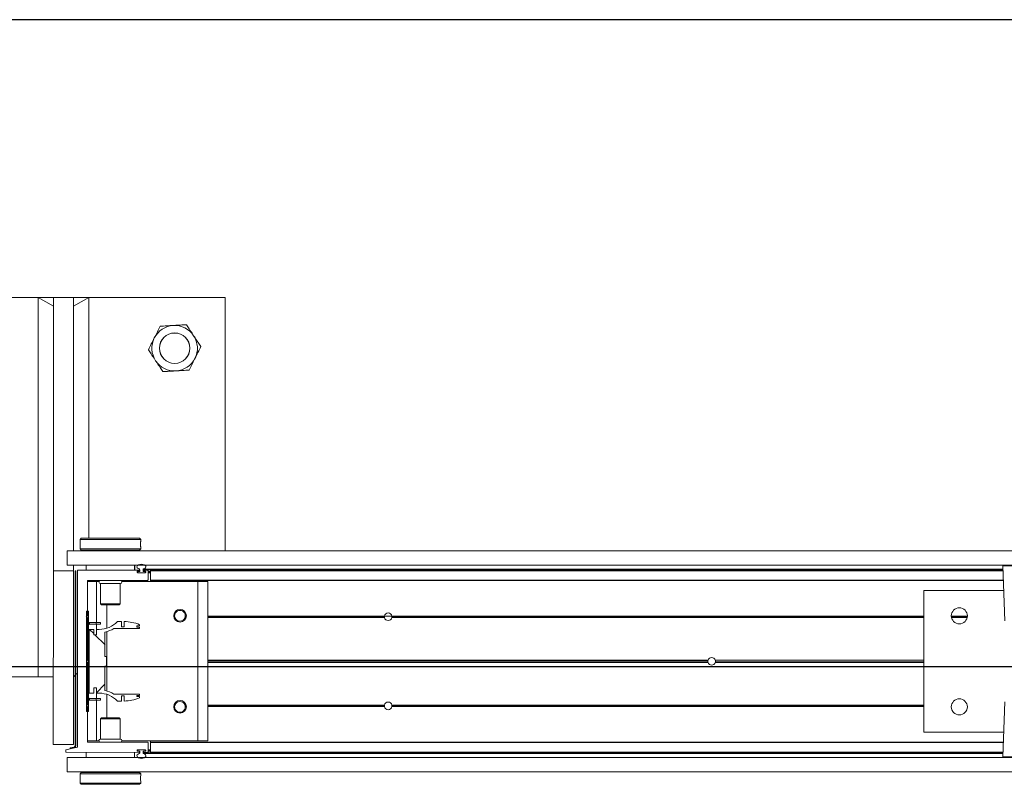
# Model space of a CAD drawing. Header units: feet. Extents: x 0 to 152508, y 0 to 59424.
# Tile 87 of 105: x 152329.1 to 152331.13, y 59421.64 to 59423.21. Entities that reach past the tile are written whole.
import ezdxf

# ---------------------------------------------------------------- set-up
doc = ezdxf.new("R2010")
doc.units = ezdxf.units.FT
doc.header["$LTSCALE"] = 0.05
doc.header["$MEASUREMENT"] = 0
doc.layers.add('Bridge plan$0$BR_P_Rail_Object', color=251, linetype='Continuous', lineweight=30)
doc.layers.add('Bridge plan$0$SC_Scratch7', color=252, linetype='Continuous', lineweight=0)

# ---------------------------------------------------------------- blocks, each defined once
blk = doc.blocks.new('Bridge plan$0$HIGH ST SCREENWALL_2 PANEL PLAN')
at = {"layer": 'Bridge plan$0$SC_Scratch7', "lineweight": 0}
h = blk.add_hatch(dxfattribs=at)
h.set_pattern_fill('ANSI31', color=256, scale=0.01, style=0, pattern_type=2)
h.set_pattern_definition([(44.99814199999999, (-13.93352375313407, -14.22381794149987), (-0.08838530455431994, 0.08839103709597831), [])])
h.paths.add_polyline_path([(-8.319596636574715, -0.1420163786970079, -0.3639702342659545), (-8.321662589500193, -0.1444783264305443), (-8.330202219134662, -0.1459838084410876), (-8.329912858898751, -0.1476251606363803), (-8.32137323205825, -0.146119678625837, 0.3639702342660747), (-8.31792997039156, -0.1420164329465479), (-8.317918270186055, 0.2187375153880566), (-8.31958493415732, 0.218737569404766)])
h = blk.add_hatch(dxfattribs=at)
h.set_pattern_fill('ANSI31', color=256, scale=0.01, style=0, pattern_type=2)
h.set_pattern_definition([(44.99814199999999, (-13.94246659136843, -14.22112205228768), (-0.08838530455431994, 0.08839103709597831), [])])
h.paths.add_polyline_path([(-8.29240688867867, -0.0711168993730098), (-8.292400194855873, 0.1352576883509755), (-8.296150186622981, 0.1352578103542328), (-8.296156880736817, -0.07111677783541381)])
h = blk.add_hatch(dxfattribs=at)
h.set_pattern_fill('ANSI38', color=256, scale=0.01, style=0, pattern_type=2)
h.set_pattern_definition([(44.99814199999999, (-13.84258880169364, -14.22522751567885), (-0.08838530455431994, 0.08839103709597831), []), (134.998142, (-13.84258880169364, -14.22522751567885), (-0.2651616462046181, 0.0883967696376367), [0.31249937, -0.18749962])])
h.paths.add_polyline_path([(-8.281330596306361, 0.0867287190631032), (-8.281330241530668, 0.09768670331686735), (-8.290943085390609, 0.09768701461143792), (-8.290947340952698, -0.03354631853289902), (-8.281334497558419, -0.03354663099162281), (-8.28133414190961, -0.02258864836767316), (-8.27569110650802, -0.02258883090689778), (-8.27569146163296, -0.03354681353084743), (-8.27004843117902, -0.03354699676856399, -0.2061892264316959), (-8.232417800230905, -0.04975553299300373), (-8.224379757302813, -0.04975579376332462), (-8.224379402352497, -0.03879781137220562), (-8.218801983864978, -0.03879799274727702), (-8.21880233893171, -0.04975597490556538, 0.09842250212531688), (-8.18678119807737, -0.04339219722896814), (-8.186781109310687, -0.04068551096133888), (-8.192514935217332, -0.04068532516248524), (-8.192514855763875, -0.03822469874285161), (-8.186781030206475, -0.03822488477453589), (-8.186780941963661, -0.03551819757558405), (-8.239671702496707, -0.03551648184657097, 0.0857050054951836), (-8.258138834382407, -0.02821396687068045), (-8.25813719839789, 0.02222678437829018), (-8.254856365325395, 0.02222667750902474), (-8.25485572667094, 0.04191167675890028), (-8.258136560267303, 0.04191178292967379), (-8.258134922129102, 0.09235253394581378, 0.0857050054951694), (-8.23966731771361, 0.09965385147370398), (-8.186776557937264, 0.09965213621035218), (-8.186776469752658, 0.1023588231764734), (-8.192510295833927, 0.1023590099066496), (-8.192510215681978, 0.1048196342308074), (-8.186776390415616, 0.1048194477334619), (-8.18677630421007, 0.1075261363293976, 0.09842250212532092), (-8.218797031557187, 0.1138919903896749), (-8.21879738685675, 0.1029340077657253), (-8.224374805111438, 0.1029341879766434), (-8.224374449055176, 0.1138921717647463), (-8.232412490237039, 0.1138924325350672, -0.2061892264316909), (-8.270044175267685, 0.09768633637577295), (-8.275687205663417, 0.09768651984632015), (-8.275687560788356, 0.08672853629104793)])
for p, q in [((-8.010400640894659, 0.7812264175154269), (-8.677065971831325, 0.7812480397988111)), ((-8.395841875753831, -9.128591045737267e-06), (-8.395816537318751, 0.7812389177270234)), ((-8.364566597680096, 0.7812379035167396), (-8.395816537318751, 0.7812389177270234)), ((-8.395816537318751, 0.7812389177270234), (-8.364567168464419, 0.7636598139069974)), ((-8.364566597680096, 0.7812379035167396), (-8.364584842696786, 0.2187390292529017)), ((-8.364566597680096, 0.7812379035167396), (-8.364567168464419, 0.7636598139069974)), ((-8.322900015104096, 0.7812365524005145), (-8.364566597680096, 0.7812379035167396)), ((-8.322900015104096, 0.7812365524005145), (-8.322916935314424, 0.2595709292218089)), ((-8.322900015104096, 0.7812365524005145), (-8.322900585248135, 0.7636584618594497)), ((-8.322900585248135, 0.7636584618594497), (-8.291650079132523, 0.7812355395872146)), ((-8.291650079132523, 0.7812355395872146), (-8.322900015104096, 0.7812365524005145)), ((-8.291650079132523, 0.7812355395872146), (-8.29166616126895, 0.285406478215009)), ((-8.010417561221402, 0.2595607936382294), (-8.010400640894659, 0.7812264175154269)), ((-8.306978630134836, 0.2854069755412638), (-8.309478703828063, 0.2829070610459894)), ((-8.306978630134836, 0.2854069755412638), (-8.186978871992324, 0.2854030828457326)), ((-8.184478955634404, 0.2829030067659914), (-8.186978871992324, 0.2854030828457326)), ((-8.309479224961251, 0.2668395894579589), (-8.309479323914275, 0.2637929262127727)), ((-8.309478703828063, 0.2829070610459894), (-8.309478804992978, 0.2797792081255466)), ((-8.309478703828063, 0.2829070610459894), (-8.184478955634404, 0.2829030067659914)), ((-8.184812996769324, 0.2737085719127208), (-8.184802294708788, 0.2718994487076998)), ((-8.184479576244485, 0.2637888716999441), (-8.184479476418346, 0.2668379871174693)), ((-8.184479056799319, 0.2797739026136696), (-8.184478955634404, 0.2829030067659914)), ((-8.335937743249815, 0.2595713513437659), (-8.335938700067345, 0.230071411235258)), ((-8.335937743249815, 0.2595713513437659), (-4.346362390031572, 0.2594419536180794)), ((-8.309479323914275, 0.2637929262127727), (-8.306979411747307, 0.261292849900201)), ((-8.309479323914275, 0.2637929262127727), (-8.184479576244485, 0.2637888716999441)), ((-8.306979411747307, 0.261292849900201), (-8.186979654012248, 0.2612889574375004)), ((-8.303229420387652, 0.2612927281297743), (-8.303229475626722, 0.259570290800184)), ((-8.190729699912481, 0.259566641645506), (-8.19072964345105, 0.261289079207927)), ((-8.186979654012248, 0.2612889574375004), (-8.184479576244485, 0.2637888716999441)), ((-8.335938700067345, 0.230071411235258), (-4.346363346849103, 0.2299420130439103)), ((-8.322917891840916, 0.2300709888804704), (-8.322918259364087, 0.2187376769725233)), ((-8.296999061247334, 0.2299868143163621), (-8.296999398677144, 0.2195701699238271)), ((-8.296999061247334, 0.2299868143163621), (-8.296980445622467, 0.2299868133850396)), ((-8.2969807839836, 0.2195701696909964), (-8.296980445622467, 0.2299868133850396)), ((-8.296980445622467, 0.2299868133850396), (-8.196980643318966, 0.2299835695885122)), ((-8.291667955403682, 0.2300699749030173), (-8.291667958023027, 0.2299866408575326)), ((-8.262605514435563, 0.2300690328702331), (-8.262605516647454, 0.2299856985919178)), ((-8.231355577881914, 0.2299846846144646), (-8.23135557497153, 0.2300680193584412)), ((-8.196980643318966, 0.2299835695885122), (-8.19698098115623, 0.2195669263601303)), ((-8.196962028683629, 0.2299835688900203), (-8.196962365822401, 0.2195669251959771)), ((-6.407437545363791, 0.2284739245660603), (-6.403490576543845, 0.1153422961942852)), ((-6.341151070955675, 0.2284717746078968), (-6.407437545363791, 0.2284739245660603)), ((-8.364596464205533, -0.1395935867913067), (-8.364584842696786, 0.2187390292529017)), ((-8.322918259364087, 0.2187376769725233), (-8.364584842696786, 0.2187390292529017)), ((-8.322929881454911, -0.1395949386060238), (-8.322918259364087, 0.2187376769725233)), ((-8.31958493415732, 0.218737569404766), (-8.319596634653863, -0.1420163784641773)), ((-8.31958493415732, 0.218737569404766), (-8.317918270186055, 0.2187375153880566)), ((-8.317918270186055, 0.2187375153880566), (-8.31792997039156, -0.1420164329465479)), ((-8.315105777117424, 0.2187505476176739), (-8.315117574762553, -0.1450118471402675)), ((-8.187801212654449, 0.2195666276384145), (-8.314285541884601, 0.219570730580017)), ((-8.19177279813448, 0.2154286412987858), (-8.191772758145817, 0.2166632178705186)), ((-8.175093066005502, 0.2146078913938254), (-8.190952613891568, 0.2146084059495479)), ((-8.190952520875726, 0.2174834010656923), (-8.187801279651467, 0.2174832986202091)), ((-8.190814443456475, 0.2160667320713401), (-8.190814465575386, 0.215400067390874)), ((-8.189981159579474, 0.2145667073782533), (-8.176064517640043, 0.2145662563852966)), ((-8.186356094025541, 0.2168999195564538), (-8.189981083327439, 0.2169000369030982)), ((-8.18698104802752, 0.2183034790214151), (-8.186981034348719, 0.2187463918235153)), ((-8.18635597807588, 0.2204802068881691), (-8.186356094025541, 0.2168999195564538)), ((-8.179689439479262, 0.2168997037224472), (-8.179689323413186, 0.2204799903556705)), ((-8.176251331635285, 0.2168995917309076), (-8.179689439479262, 0.2168997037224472)), ((-8.179689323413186, 0.2204799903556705), (-6.407156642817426, 0.2204225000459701)), ((-8.179064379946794, 0.2187461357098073), (-8.179064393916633, 0.2183032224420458)), ((-8.178420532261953, 0.2222122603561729), (-6.407217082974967, 0.2221548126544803)), ((-8.178244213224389, 0.2174829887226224), (-8.175092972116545, 0.2174828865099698)), ((-8.17009291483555, 0.2195660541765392), (-8.178244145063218, 0.2195663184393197)), ((-8.176251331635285, 0.2168995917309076), (-8.175231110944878, 0.2168995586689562)), ((-8.175231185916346, 0.2146078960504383), (-8.175231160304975, 0.2153995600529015)), ((-8.175231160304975, 0.2153995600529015), (-8.175231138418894, 0.2160662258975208)), ((-8.175231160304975, 0.2153995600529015), (-8.17427332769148, 0.2153995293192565)), ((-8.175231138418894, 0.2160662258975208), (-8.175231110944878, 0.2168995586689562)), ((-8.175231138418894, 0.2160662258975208), (-8.174272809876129, 0.2160661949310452)), ((-8.175231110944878, 0.2168995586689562), (-8.174307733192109, 0.2168995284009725)), ((-8.174272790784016, 0.2166626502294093), (-8.174272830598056, 0.2154280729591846)), ((-8.169273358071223, 0.1995660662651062), (-8.169272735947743, 0.21874581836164)), ((-8.169272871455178, 0.2145660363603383), (-8.164064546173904, 0.2145658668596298)), ((-8.169272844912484, 0.2153993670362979), (-8.16406451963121, 0.21539919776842)), ((-8.169272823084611, 0.2160660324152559), (-8.16406449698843, 0.2160658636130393)), ((-8.169272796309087, 0.2168993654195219), (-8.164064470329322, 0.2168991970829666)), ((-8.164065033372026, 0.1995527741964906), (-8.16406440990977, 0.2187456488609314)), ((-8.16406440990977, 0.2187456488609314), (-8.164064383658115, 0.2195658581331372)), ((-6.407096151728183, 0.2186886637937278), (-8.16406440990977, 0.2187456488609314)), ((-6.407124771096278, 0.2195088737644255), (-8.164064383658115, 0.2195658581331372)), ((-8.294275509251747, 0.1254036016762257), (-8.294273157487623, 0.1979165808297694)), ((-8.294273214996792, 0.1961326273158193), (-8.275314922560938, 0.1961320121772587)), ((-8.293452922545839, 0.1987367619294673), (-8.170106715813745, 0.1987327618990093)), ((-8.291668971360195, 0.1987367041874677), (-8.291669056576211, 0.1961325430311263)), ((-8.275317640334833, 0.112340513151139), (-8.275314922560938, 0.1961320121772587)), ((-8.275314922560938, 0.1961320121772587), (-8.270608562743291, 0.1961318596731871)), ((-8.267398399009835, 0.192174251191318), (-8.26739974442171, 0.1506913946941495)), ((-8.226565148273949, 0.1921729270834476), (-8.267398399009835, 0.192174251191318)), ((-8.2265664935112, 0.1506900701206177), (-8.226565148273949, 0.1921729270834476)), ((-8.223354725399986, 0.1961303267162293), (-8.066982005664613, 0.1961252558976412)), ((-8.16406514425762, 0.1961284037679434), (-8.164065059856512, 0.1987325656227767)), ((-8.164065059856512, 0.1987325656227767), (-8.164065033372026, 0.1995527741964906)), ((-6.406397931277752, 0.1986755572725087), (-8.164065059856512, 0.1987325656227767)), ((-6.406426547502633, 0.1994957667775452), (-8.164065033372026, 0.1995527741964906)), ((-8.066992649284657, -0.131999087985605), (-8.066982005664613, 0.1961252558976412)), ((-8.066982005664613, 0.1961252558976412), (-8.04614871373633, 0.1961245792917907)), ((-8.046159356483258, -0.1319997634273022), (-8.04614871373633, 0.1961245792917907)), ((-6.570318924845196, 0.1778475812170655), (-6.570328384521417, -0.1138185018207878)), ((-6.405671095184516, 0.1778422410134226), (-6.570318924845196, 0.1778475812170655)), ((-8.26739974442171, 0.1506913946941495), (-8.265027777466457, 0.1483192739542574)), ((-8.2265664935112, 0.1506900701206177), (-8.26739974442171, 0.1506913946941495)), ((-8.228938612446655, 0.1483181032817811), (-8.265027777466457, 0.1483192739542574)), ((-8.254484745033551, 0.100078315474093), (-8.25448318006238, 0.1483189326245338)), ((-8.228938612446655, 0.1483181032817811), (-8.2265664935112, 0.1506900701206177)), ((-8.29677556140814, 0.1237370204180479), (-8.294275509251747, 0.1254036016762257)), ((-8.294275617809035, 0.1220702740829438), (-8.29677556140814, 0.1237370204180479)), ((-8.296150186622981, 0.1352578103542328), (-8.296156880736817, -0.07111677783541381)), ((-8.292400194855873, 0.1352576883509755), (-8.296150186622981, 0.1352578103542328)), ((-8.294278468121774, 0.0341950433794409), (-8.294275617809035, 0.1220702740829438)), ((-8.292400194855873, 0.1352576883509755), (-8.29240688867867, -0.0711168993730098)), ((-8.114726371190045, 0.1253977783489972), (-8.116456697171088, 0.1253978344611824)), ((-8.114536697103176, 0.1237311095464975), (-8.116295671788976, 0.1237311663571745)), ((-8.114080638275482, 0.1220644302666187), (-8.115911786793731, 0.1220644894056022)), ((-8.090973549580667, 0.1220636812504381), (-8.093221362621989, 0.1220637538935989)), ((-8.090589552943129, 0.1237303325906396), (-8.092765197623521, 0.1237304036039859)), ((-8.090428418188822, 0.1253969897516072), (-8.092575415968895, 0.1253970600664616)), ((-7.682088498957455, 0.1220504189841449), (-8.046151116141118, 0.1220622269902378)), ((-7.68229655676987, 0.1237170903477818), (-8.04615106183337, 0.1237288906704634)), ((-7.68214476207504, 0.12538374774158), (-8.04615100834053, 0.1253955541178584)), ((-7.682216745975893, 0.1249670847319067), (-7.666753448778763, 0.1249665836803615)), ((-6.57032073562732, 0.1220143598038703), (-7.666881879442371, 0.1220499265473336)), ((-6.57032062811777, 0.1253476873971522), (-7.666825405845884, 0.1253832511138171)), ((-6.570320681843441, 0.1236810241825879), (-7.666673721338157, 0.1237165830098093)), ((-6.480867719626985, 0.1253447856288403), (-6.513940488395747, 0.125345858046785)), ((-6.480994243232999, 0.1236781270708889), (-6.513814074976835, 0.1236791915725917)), ((-6.481293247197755, 0.1220114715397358), (-6.513515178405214, 0.1220125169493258)), ((-8.289984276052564, 0.1123409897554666), (-8.289984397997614, 0.1085909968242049)), ((-8.275975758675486, 0.1085905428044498), (-8.289984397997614, 0.1085909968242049)), ((-8.275975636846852, 0.1123405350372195), (-8.289984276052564, 0.1123409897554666)), ((-8.275975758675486, 0.1085905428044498), (-8.275975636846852, 0.1123405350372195)), ((-8.267642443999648, 0.1085902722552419), (-8.275975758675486, 0.1085905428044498)), ((-8.26764232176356, 0.112340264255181), (-8.275975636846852, 0.1123405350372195)), ((-8.275318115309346, 0.09768650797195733), (-8.275317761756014, 0.1085905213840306)), ((-8.267642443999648, 0.1085902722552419), (-8.26764232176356, 0.112340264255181)), ((-8.224374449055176, 0.1138921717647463), (-8.232412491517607, 0.1138924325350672)), ((-8.224374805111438, 0.1029341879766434), (-8.224374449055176, 0.1138921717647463)), ((-8.21879738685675, 0.1029340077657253), (-8.224374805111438, 0.1029341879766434)), ((-8.218797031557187, 0.1138919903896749), (-8.21879738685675, 0.1029340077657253)), ((-8.192510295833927, 0.1023590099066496), (-8.192510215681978, 0.1048196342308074)), ((-8.186776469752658, 0.1023588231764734), (-8.192510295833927, 0.1023590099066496)), ((-8.192510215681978, 0.1048196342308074), (-8.186776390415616, 0.1048194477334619)), ((-8.186776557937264, 0.09965213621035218), (-8.186776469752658, 0.1023588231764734)), ((-8.186776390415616, 0.1048194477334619), (-8.186776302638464, 0.1075261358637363)), ((-8.290943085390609, 0.09768701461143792), (-8.290947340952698, -0.03354631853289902)), ((-8.281330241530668, 0.09768670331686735), (-8.290943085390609, 0.09768701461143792)), ((-8.281330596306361, 0.0867287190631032), (-8.281330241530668, 0.09768670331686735)), ((-8.275687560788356, 0.08672853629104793), (-8.281330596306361, 0.0867287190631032)), ((-8.275687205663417, 0.09768651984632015), (-8.275687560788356, 0.08672853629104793)), ((-8.270044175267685, 0.09768633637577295), (-8.275687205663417, 0.09768651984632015)), ((-8.258136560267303, 0.04191178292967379), (-8.258134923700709, 0.09235253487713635)), ((-8.25448893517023, -0.02909848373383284), (-8.254484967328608, 0.0932368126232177)), ((-8.23966731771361, 0.09965385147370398), (-8.186776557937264, 0.09965213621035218)), ((-8.25485572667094, 0.04191167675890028), (-8.258136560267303, 0.04191178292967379)), ((-8.254856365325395, 0.02222667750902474), (-8.25485572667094, 0.04191167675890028)), ((-8.296403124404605, 0.03207052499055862), (-8.294278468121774, 0.0341950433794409)), ((-8.294278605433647, 0.0299458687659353), (-8.296403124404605, 0.03207052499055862)), ((-8.294281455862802, -0.0579293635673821), (-8.294278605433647, 0.0299458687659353)), ((-8.258138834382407, -0.02821396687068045), (-8.25813719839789, 0.02222678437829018)), ((-8.25813719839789, 0.02222678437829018), (-8.254856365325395, 0.02222667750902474)), ((-7.015340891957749, 0.02990438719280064), (-8.046154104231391, 0.02993782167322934)), ((-7.015635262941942, 0.03202898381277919), (-8.046154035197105, 0.03206240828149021)), ((-7.015340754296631, 0.03415356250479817), (-8.046153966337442, 0.03418699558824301)), ((-6.57032372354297, 0.02988995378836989), (-7.000304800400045, 0.02990389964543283)), ((-6.570323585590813, 0.03413912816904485), (-7.000304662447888, 0.03415307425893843)), ((-6.570323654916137, 0.03201454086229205), (-7.000010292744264, 0.03202847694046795)), ((-8.319591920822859, 0.00332133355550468), (-8.322925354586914, -1.188390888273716e-05)), ((-8.315112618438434, 0.007800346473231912), (-8.317925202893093, 0.004987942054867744)), ((-8.290947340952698, -0.03354631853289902), (-8.281334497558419, -0.03354663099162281)), ((-8.281334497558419, -0.03354663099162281), (-8.28133414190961, -0.02258864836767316)), ((-8.28133414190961, -0.02258864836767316), (-8.27569110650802, -0.02258883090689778)), ((-8.27569110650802, -0.02258883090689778), (-8.27569146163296, -0.03354681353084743)), ((-8.27569146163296, -0.03354681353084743), (-8.27004843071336, -0.03354699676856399)), ((-8.275322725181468, -0.04445083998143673), (-8.275322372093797, -0.03354682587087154)), ((-8.254490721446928, -0.08418060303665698), (-8.25448915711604, -0.03593998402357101)), ((-8.186780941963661, -0.03551819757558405), (-8.239671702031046, -0.03551648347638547)), ((-8.224379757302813, -0.04975579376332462), (-8.224379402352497, -0.03879781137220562)), ((-8.224379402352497, -0.03879781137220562), (-8.218801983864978, -0.03879799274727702)), ((-8.218801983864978, -0.03879799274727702), (-8.21880233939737, -0.04975597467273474)), ((-8.192514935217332, -0.04068532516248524), (-8.192514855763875, -0.03822469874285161)), ((-8.192514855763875, -0.03822469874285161), (-8.186781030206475, -0.03822488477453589)), ((-8.186781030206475, -0.03822488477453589), (-8.186780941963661, -0.03551819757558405)), ((-8.296781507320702, -0.059595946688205), (-8.294281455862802, -0.0579293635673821)), ((-8.294281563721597, -0.06126269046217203), (-8.296781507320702, -0.059595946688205)), ((-8.289989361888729, -0.04445036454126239), (-8.289989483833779, -0.04820035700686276)), ((-8.289989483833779, -0.04820035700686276), (-8.275980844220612, -0.04820081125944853)), ((-8.289989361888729, -0.04445036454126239), (-8.275980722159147, -0.0444508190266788)), ((-8.275980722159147, -0.0444508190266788), (-8.275980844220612, -0.04820081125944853)), ((-8.275980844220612, -0.04820081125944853), (-8.267647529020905, -0.04820108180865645)), ((-8.275980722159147, -0.0444508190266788), (-8.267647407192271, -0.0444510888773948)), ((-8.275325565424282, -0.1319923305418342), (-8.275322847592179, -0.04820083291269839)), ((-8.267647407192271, -0.0444510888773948), (-8.267647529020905, -0.04820108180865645)), ((-8.232417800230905, -0.04975553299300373), (-8.224379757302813, -0.04975579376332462)), ((-8.186781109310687, -0.04068551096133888), (-8.192514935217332, -0.04068532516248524)), ((-8.18678119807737, -0.04339219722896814), (-8.186781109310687, -0.04068551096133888)), ((-8.114542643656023, -0.05960185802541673), (-8.116301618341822, -0.05960180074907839)), ((-8.11408647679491, -0.05793520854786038), (-8.115917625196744, -0.05793514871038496)), ((-8.090979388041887, -0.05793595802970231), (-8.093227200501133, -0.05793588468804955)), ((-8.090595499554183, -0.05960263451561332), (-8.092771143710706, -0.05960256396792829)), ((-7.68230250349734, -0.05961587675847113), (-8.046157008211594, -0.05960407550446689)), ((-7.682094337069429, -0.05794921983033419), (-8.046156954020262, -0.05793741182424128)), ((-6.57032657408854, -0.05798527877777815), (-7.666887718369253, -0.0579497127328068)), ((-6.570326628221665, -0.05965194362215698), (-7.666679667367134, -0.05961638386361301)), ((-6.40349598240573, -0.0513240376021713), (-6.407450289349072, -0.1644554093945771)), ((-8.296156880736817, -0.07111677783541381), (-8.29240688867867, -0.0711168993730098)), ((-8.294283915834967, -0.1337756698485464), (-8.294281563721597, -0.06126269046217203)), ((-8.11473242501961, -0.06126851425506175), (-8.116462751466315, -0.06126845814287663)), ((-8.090434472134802, -0.06126930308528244), (-8.092581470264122, -0.06126923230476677)), ((-7.682150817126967, -0.06128254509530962), (-8.04615706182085, -0.06127073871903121)), ((-6.570326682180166, -0.06131860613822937), (-7.666831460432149, -0.06128304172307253)), ((-8.26740743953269, -0.08655222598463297), (-8.26740878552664, -0.1280350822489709)), ((-8.265035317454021, -0.08418026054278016), (-8.26740743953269, -0.08655222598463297)), ((-8.26740743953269, -0.08655222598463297), (-8.226574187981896, -0.08655355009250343)), ((-8.265035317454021, -0.08418026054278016), (-8.228946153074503, -0.0841814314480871)), ((-8.226574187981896, -0.08655355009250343), (-8.228946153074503, -0.0841814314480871)), ((-8.226575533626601, -0.1280364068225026), (-8.226574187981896, -0.08655355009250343)), ((-6.570328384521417, -0.1138185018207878), (-6.405680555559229, -0.1138238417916)), ((-8.364596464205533, -0.1395935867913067), (-8.322929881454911, -0.1395949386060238)), ((-8.294283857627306, -0.1319917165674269), (-8.275325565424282, -0.1319923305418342)), ((-8.170104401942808, -0.1345999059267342), (-8.293463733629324, -0.1345959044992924)), ((-8.275325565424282, -0.1319923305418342), (-8.270619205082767, -0.1319924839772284)), ((-8.26740878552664, -0.1280350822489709), (-8.226575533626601, -0.1280364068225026)), ((-8.22336536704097, -0.1319940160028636), (-8.066992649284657, -0.131999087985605)), ((-8.16928484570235, -0.1546130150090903), (-8.169284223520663, -0.1354201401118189)), ((-8.164076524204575, -0.1547453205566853), (-8.164075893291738, -0.135288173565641)), ((-8.164075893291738, -0.135288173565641), (-8.164075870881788, -0.1346001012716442)), ((-6.406432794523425, -0.1353451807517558), (-8.164075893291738, -0.135288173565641)), ((-8.164075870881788, -0.1346001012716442), (-8.164075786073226, -0.1319959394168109)), ((-6.406408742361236, -0.1346571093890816), (-8.164075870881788, -0.1346001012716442)), ((-8.066992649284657, -0.131999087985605), (-8.046159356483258, -0.1319997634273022)), ((-8.338555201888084, -0.15042774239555), (-8.33855536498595, -0.1554277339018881)), ((-8.33855536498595, -0.1554277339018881), (-8.187813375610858, -0.1554326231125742)), ((-8.315117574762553, -0.1450118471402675), (-8.338555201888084, -0.15042774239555)), ((-8.321662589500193, -0.1444783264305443), (-8.330202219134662, -0.1459838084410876)), ((-8.329912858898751, -0.1476251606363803), (-8.330202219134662, -0.1459838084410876)), ((-8.321373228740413, -0.1461196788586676), (-8.329912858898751, -0.1476251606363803)), ((-8.296993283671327, -0.1658457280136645), (-8.296992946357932, -0.1554290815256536)), ((-8.1969931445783, -0.1554323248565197), (-8.196993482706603, -0.1658489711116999)), ((-8.191784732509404, -0.1525289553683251), (-8.191784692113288, -0.1512943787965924)), ((-8.187813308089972, -0.1533492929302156), (-8.190964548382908, -0.1533491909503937)), ((-8.190964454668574, -0.1504741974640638), (-8.175104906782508, -0.1504747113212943)), ((-8.190826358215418, -0.1512658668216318), (-8.190826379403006, -0.1519325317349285)), ((-8.176076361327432, -0.1504330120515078), (-8.18999299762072, -0.1504325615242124)), ((-8.189806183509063, -0.1527658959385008), (-8.18636808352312, -0.1527660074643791)), ((-8.18699314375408, -0.1546124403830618), (-8.18699312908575, -0.1541695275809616)), ((-8.18636808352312, -0.1527660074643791), (-8.186368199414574, -0.1563462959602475)), ((-8.17970154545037, -0.1563465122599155), (-8.179701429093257, -0.1527662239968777)), ((-8.17970154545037, -0.1563465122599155), (-6.407168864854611, -0.1564040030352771)), ((-8.179701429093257, -0.1527662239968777), (-8.176076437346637, -0.1527663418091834)), ((-8.17907647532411, -0.1541697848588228), (-8.179076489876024, -0.1546126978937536)), ((-8.178432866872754, -0.1580788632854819), (-6.407229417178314, -0.1581363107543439)), ((-8.178256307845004, -0.1554329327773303), (-8.170105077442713, -0.1554331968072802)), ((-8.175105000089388, -0.1533497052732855), (-8.178256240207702, -0.1533496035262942)), ((-8.176076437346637, -0.1527663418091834), (-8.175243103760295, -0.1527663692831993)), ((-8.175243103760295, -0.1527663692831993), (-8.17524307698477, -0.1519330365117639)), ((-8.175243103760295, -0.1527663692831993), (-8.174319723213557, -0.1527663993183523)), ((-8.17524307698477, -0.1519330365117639), (-8.175243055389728, -0.1512663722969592)), ((-8.17524307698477, -0.1519330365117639), (-8.174284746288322, -0.1519330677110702)), ((-8.175243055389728, -0.1512663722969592), (-8.175243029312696, -0.150474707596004)), ((-8.175243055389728, -0.1512663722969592), (-8.174285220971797, -0.1512664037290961)), ((-8.174284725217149, -0.1512949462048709), (-8.174284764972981, -0.1525295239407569)), ((-8.169284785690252, -0.1527665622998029), (-8.16407645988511, -0.1527667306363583)), ((-8.169284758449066, -0.1519332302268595), (-8.164076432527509, -0.1519333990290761)), ((-8.169284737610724, -0.151266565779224), (-8.164076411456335, -0.15126673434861)), ((-8.169284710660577, -0.1504332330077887), (-8.16407638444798, -0.1504334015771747)), ((-8.164076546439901, -0.1554333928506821), (-8.164076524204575, -0.1547453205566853)), ((-6.407136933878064, -0.1554903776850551), (-8.164076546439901, -0.1554333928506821)), ((-6.407112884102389, -0.1548023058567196), (-8.164076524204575, -0.1547453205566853)), ((-8.33595155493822, -0.1662611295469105), (-8.335952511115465, -0.1957610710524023)), ((-8.33595155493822, -0.1662611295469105), (-4.346376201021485, -0.1663905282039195)), ((-8.196993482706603, -0.1658489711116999), (-8.296993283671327, -0.1658457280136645)), ((-8.262618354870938, -0.1658468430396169), (-8.262618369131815, -0.1662635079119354)), ((-8.231368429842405, -0.1662645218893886), (-8.231368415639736, -0.1658478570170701)), ((-6.407450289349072, -0.1644554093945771), (-6.274877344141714, -0.1644597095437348)), ((-6.276516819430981, -0.1661573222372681), (-6.405810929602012, -0.1661531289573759)), ((-8.335952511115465, -0.1957610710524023), (-4.346377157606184, -0.1958904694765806)), ((-8.309494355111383, -0.1996510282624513), (-8.309494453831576, -0.2027001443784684)), ((-8.30699428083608, -0.1971511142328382), (-8.309494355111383, -0.1996510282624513)), ((-8.184494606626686, -0.1996550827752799), (-8.309494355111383, -0.1996510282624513)), ((-8.18699452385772, -0.1971550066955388), (-8.30699428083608, -0.1971511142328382)), ((-8.30324424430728, -0.1957621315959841), (-8.303244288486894, -0.1971512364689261)), ((-8.190744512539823, -0.1971548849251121), (-8.190744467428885, -0.1957657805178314)), ((-8.184494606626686, -0.1996550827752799), (-8.18699452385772, -0.1971550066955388)), ((-8.184494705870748, -0.2027017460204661), (-8.184494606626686, -0.1996550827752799)), ((-8.309494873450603, -0.2156360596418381), (-8.309494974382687, -0.2187651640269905)), ((-8.309494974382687, -0.2187651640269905), (-8.30699506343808, -0.2212652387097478)), ((-8.184495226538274, -0.2187692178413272), (-8.309494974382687, -0.2187651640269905)), ((-8.309160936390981, -0.2095707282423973), (-8.309171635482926, -0.2077616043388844)), ((-8.186995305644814, -0.2212691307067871), (-8.30699506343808, -0.2212652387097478)), ((-8.186995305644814, -0.2212691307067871), (-8.184495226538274, -0.2187692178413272)), ((-8.184495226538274, -0.2187692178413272), (-8.184495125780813, -0.2156413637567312))]:
    blk.add_line(p, q, dxfattribs=at)
at = {"layer": 'Bridge plan$0$SC_Scratch7'}
blk.add_line((-8.364591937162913, -1.014233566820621e-05), (-8.677091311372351, -6.51925802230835e-09), dxfattribs=at)
at = {"layer": 'Bridge plan$0$SC_Scratch7', "lineweight": 0}
for centre, radius in [((-8.11457047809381, 0.6770633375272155), 0.03141660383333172), ((-8.11457047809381, 0.6770633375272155), 0.0312499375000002), ((-6.497404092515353, 0.1257619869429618), 0.01654163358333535), ((-8.103442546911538, 0.1258140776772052), 0.01302080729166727), ((-8.103448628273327, -0.06168554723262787), 0.01302080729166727), ((-6.497410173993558, -0.06173763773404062), 0.01654163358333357)]:
    blk.add_circle(centre, radius, dxfattribs=at)
for centre, radius, start, end in [((-8.11457047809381, 0.6770633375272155), 0.04687490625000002, 93.33381642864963, 153.3338164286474), ((-8.11457047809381, 0.6770633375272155), 0.04687490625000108, 33.33381642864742, 93.33381642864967), ((-8.11457047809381, 0.6770633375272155), 0.04687490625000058, 153.3338164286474, 213.3338164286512), ((-8.11457047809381, 0.6770633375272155), 0.04687490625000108, 333.3338164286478, 33.33381642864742), ((-8.11457047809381, 0.6770633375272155), 0.04687490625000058, 213.3338164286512, 273.3338164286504), ((-8.11457047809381, 0.6770633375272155), 0.04687490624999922, 273.3338164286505, 333.3338164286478), ((-8.371796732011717, 0.2733517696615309), 0.06265684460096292, 354.0342443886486, 5.887848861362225), ((-6.405798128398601, 0.2285311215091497), 0.001640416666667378, 115.734717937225, 181.9981416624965), ((-8.31428556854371, 0.2187505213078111), 0.0008202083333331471, 89.99814166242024, 179.9981416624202), ((-8.190952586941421, 0.2154286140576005), 0.0008202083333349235, 179.9981416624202, 269.9981416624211), ((-8.190952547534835, 0.2166631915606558), 0.0008202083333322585, 89.9981416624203, 179.9981416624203), ((-8.189981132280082, 0.2154000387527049), 0.00083333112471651, 179.9981031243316, 269.9981416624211), ((-8.189981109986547, 0.2160667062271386), 0.0008333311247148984, 89.99814166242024, 179.9981776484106), ((-8.18780125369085, 0.2183035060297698), 0.0008202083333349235, 269.9981416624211, 359.9981416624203), ((-8.187801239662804, 0.2187464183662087), 0.0008202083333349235, 359.9981416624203, 89.99814166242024), ((-8.188172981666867, 0.22048026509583), 0.001817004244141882, 359.9981416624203, 72.43568201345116), ((-8.177872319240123, 0.2204799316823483), 0.001817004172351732, 107.5606011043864, 179.9981433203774), ((-8.17824418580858, 0.2183031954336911), 0.0008202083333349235, 179.9981416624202, 269.9981416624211), ((-8.178244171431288, 0.2187461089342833), 0.0008202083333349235, 89.99814166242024, 179.9981416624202), ((-8.176251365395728, 0.2158584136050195), 0.001041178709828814, 11.51323150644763, 89.9981416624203), ((-8.176064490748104, 0.2153995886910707), 0.0008333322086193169, 269.9981416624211, 359.9980818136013), ((-8.17509303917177, 0.21542810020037), 0.0008202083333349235, 269.9981416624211, 359.9981416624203), ((-8.175092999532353, 0.2166626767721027), 0.0008202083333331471, 359.9981416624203, 89.99814166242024), ((-8.170092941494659, 0.2187458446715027), 0.0008202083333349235, 359.9981416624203, 89.99814166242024), ((-8.29345294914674, 0.1979165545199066), 0.0008202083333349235, 89.99814166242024, 179.9981416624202), ((-8.2673982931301, 0.1954550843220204), 0.003280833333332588, 89.99814166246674, 269.9981416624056), ((-8.226565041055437, 0.195453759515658), 0.003280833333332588, 269.9981416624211, 89.99814166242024), ((-8.17010668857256, 0.1995660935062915), 0.0008333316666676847, 269.9981416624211, 359.9981416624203), ((-8.103650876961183, 0.1258140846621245), 0.01108331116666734, 357.843657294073, 182.1526260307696), ((-8.103650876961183, 0.1258140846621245), 0.01108331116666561, 182.1526260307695, 190.8324766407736), ((-8.103650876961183, 0.1258140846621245), 0.01108331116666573, 190.8324766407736, 199.7742688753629), ((-8.103650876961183, 0.1258140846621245), 0.01108331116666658, 199.7742688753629, 340.2220144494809), ((-8.103650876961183, 0.1258140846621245), 0.01108331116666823, 340.2220144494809, 349.1638066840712), ((-8.103650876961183, 0.1258140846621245), 0.01108331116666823, 349.1638066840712, 357.843657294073), ((-7.674485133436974, 0.1238458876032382), 0.007812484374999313, 168.6473907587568, 180.9446345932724), ((-7.674485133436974, 0.1238458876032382), 0.00781248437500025, 180.9446345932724, 193.2865001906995), ((-7.674485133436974, 0.1238458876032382), 0.007812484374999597, 11.34889256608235, 168.6473907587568), ((-7.674485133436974, 0.1238458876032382), 0.007812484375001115, 193.2865001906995, 346.7097831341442), ((-7.674485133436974, 0.1238458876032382), 0.007812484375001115, 346.7097831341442, 359.0516487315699), ((-7.674485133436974, 0.1238458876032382), 0.007812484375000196, 359.0516487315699, 11.3488925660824), ((-8.289984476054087, 0.1061743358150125), 0.002416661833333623, 89.9981416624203, 179.9981416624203), ((-8.289984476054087, 0.1061743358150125), 0.006166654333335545, 89.9981416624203, 113.0704114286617), ((-8.270042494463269, 0.1494771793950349), 0.05179084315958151, 269.998141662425, 316.6001438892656), ((-8.218799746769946, 0.03016208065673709), 0.08372991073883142, 67.51378105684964, 89.9981416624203), ((-8.270042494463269, 0.1494771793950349), 0.05835250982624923, 281.7746374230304, 301.3688958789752), ((-7.007822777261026, 0.03202873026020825), 0.007812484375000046, 164.2179419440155, 179.9981416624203), ((-7.007822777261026, 0.03202873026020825), 0.007812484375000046, 179.9981416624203, 195.7783413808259), ((-7.007822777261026, 0.03202873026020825), 0.007812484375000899, 195.7783413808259, 344.217941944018), ((-7.007822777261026, 0.03202873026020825), 0.007812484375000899, 15.7783413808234, 164.2179419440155), ((-7.007822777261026, 0.03202873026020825), 0.007812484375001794, 344.217941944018, 359.9981416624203), ((-7.007822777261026, 0.03202873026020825), 0.007812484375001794, 359.9981416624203, 15.7783413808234), ((-8.270050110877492, -0.0853378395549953), 0.05179084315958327, 43.39613943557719, 89.99814166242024), ((-8.270050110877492, -0.0853378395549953), 0.05835250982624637, 58.62738744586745, 78.22164590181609), ((-8.289989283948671, -0.04203370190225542), 0.006166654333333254, 246.9258718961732, 269.9981416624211), ((-8.289989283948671, -0.04203370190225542), 0.002416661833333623, 179.9981416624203, 269.9981416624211), ((-8.218799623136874, 0.03397393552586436), 0.08372991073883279, 269.9981416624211, 292.4825022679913), ((-8.103656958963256, -0.06168554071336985), 0.01108331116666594, 169.1638066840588, 177.8436572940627), ((-8.103656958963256, -0.06168554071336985), 0.01108331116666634, 160.2220144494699, 169.1638066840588), ((-8.103656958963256, -0.06168554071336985), 0.01108331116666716, 19.77426887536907, 160.2220144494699), ((-8.103656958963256, -0.06168554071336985), 0.01108331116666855, 10.83247664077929, 19.77426887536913), ((-8.103656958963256, -0.06168554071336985), 0.01108331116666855, 2.152626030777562, 10.83247664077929), ((-7.67449108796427, -0.0597451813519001), 0.007812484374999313, 179.051648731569, 191.3488925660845), ((-7.67449108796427, -0.0597451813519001), 0.00781248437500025, 166.7097831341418, 179.051648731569), ((-7.67449108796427, -0.0597451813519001), 0.007812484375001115, 13.28650019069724, 166.7097831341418), ((-7.67449108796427, -0.0597451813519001), 0.007812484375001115, 0.9446345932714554, 13.28650019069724), ((-7.67449108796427, -0.0597451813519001), 0.007812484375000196, 348.6473907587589, 0.9446345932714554), ((-8.103656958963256, -0.06168554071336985), 0.0110833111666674, 177.8436572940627, 2.152626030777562), ((-7.67449108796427, -0.0597451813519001), 0.007812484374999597, 191.3488925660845, 348.6473907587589), ((-8.322096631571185, -0.1420162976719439), 0.002499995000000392, 279.9981416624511, 359.9981416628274), ((-8.322096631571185, -0.1420162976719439), 0.004166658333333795, 279.9981416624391, 359.9981416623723), ((-8.2934637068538, -0.1337756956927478), 0.0008202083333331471, 179.9981416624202, 269.998141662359), ((-8.267408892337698, -0.1313159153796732), 0.00328083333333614, 89.99814166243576, 269.9981416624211), ((-8.226575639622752, -0.1313172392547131), 0.00328083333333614, 269.9981416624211, 89.99814166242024), ((-8.17010442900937, -0.1354201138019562), 0.0008202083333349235, 359.9981416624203, 89.99814166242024), ((-8.190964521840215, -0.1525289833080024), 0.0008202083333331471, 179.9981416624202, 269.9981416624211), ((-8.190964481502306, -0.1512944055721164), 0.0008202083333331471, 89.99814166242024, 179.9981416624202), ((-8.18980614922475, -0.1517247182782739), 0.001041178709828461, 191.5132315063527, 269.9981416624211), ((-8.189993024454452, -0.1512658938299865), 0.0008333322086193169, 89.9981416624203, 179.9980818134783), ((-8.187813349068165, -0.1546124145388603), 0.0008202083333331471, 269.9981416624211, 359.9981416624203), ((-8.187813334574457, -0.1541695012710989), 0.0008202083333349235, 359.9981416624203, 89.99814166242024), ((-8.188185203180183, -0.1563462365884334), 0.001817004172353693, 287.5606011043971, 359.9981433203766), ((-8.177884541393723, -0.156346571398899), 0.001817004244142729, 179.9981416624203, 252.4356820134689), ((-8.178256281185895, -0.1546127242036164), 0.0008202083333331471, 179.9981416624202, 269.9981416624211), ((-8.17825626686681, -0.1541698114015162), 0.0008202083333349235, 89.99814166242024, 179.9981416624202), ((-8.176076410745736, -0.1519330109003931), 0.0008333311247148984, 269.9981416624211, 359.9981776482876), ((-8.17607638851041, -0.1512663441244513), 0.0008333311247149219, 359.9981031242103, 89.99814166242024), ((-8.175104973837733, -0.1525294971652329), 0.0008202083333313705, 269.9981416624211, 359.9981416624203), ((-8.1751049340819, -0.1512949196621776), 0.0008202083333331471, 359.9981416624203, 89.99814166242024), ((-8.170105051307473, -0.1546129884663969), 0.000820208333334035, 269.9981416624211, 359.9981416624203), ((-6.405810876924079, -0.1645127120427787), 0.00164041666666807, 177.9981416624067, 269.9981416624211), ((-8.122177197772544, -0.2092139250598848), 0.06265684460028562, 174.0342443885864, 185.8878488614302)]:
    blk.add_arc(centre, radius, start, end, dxfattribs=at)
for centre, major_axis, ratio, start_param, end_param in [((-8.183022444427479, 0.2268003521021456), (-0.009374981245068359, 3.040691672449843e-07), 0.5617178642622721, 2.083904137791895, 7.340873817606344), ((-8.183035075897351, -0.1626666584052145), (0.009374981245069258, -3.040691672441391e-07), 0.5617178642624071, 2.083904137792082, 7.340873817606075)]:
    blk.add_ellipse(centre, major_axis=major_axis, ratio=ratio, start_param=start_param, end_param=end_param, dxfattribs=at)
for points, knots in [([(-8.156459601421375, 0.6981004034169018), (-8.156171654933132, 0.6986737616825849), (-8.153991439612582, 0.7030150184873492), (-8.14988080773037, 0.7112001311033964), (-8.146180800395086, 0.7185676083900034), (-8.144313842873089, 0.7222851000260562)], [0, 0, 0, 0, 0.07010265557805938, 0.5307909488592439, 1, 1, 1, 1]), ([(-8.144313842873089, 0.7222851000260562), (-8.139926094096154, 0.7225406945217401), (-8.13107014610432, 0.723056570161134), (-8.121915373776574, 0.7235898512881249), (-8.117296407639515, 0.7238589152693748)], [0, 0, 0, 0, 0.4954579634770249, 1, 1, 1, 1]), ([(-8.117296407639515, 0.7238589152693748), (-8.116655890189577, 0.7238962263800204), (-8.111806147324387, 0.7241787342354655), (-8.102662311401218, 0.7247113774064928), (-8.094431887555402, 0.7251908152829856), (-8.090278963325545, 0.7254327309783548)], [0, 0, 0, 0, 0.07010265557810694, 0.5307909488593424, 1, 1, 1, 1]), ([(-8.090278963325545, 0.7254327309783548), (-8.088378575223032, 0.7225433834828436), (-8.084558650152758, 0.7167355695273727), (-8.079555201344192, 0.7091283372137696), (-8.07648894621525, 0.7044664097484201), (-8.075407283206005, 0.7028218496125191)], [0, 0, 0, 0, 0.3905333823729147, 0.7850020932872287, 1, 1, 1, 1]), ([(-8.168605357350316, 0.6739157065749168), (-8.166632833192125, 0.677843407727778), (-8.162651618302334, 0.6857708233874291), (-8.158536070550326, 0.6939657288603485), (-8.156459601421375, 0.6981004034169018)], [0, 0, 0, 0, 0.4954579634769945, 1, 1, 1, 1]), ([(-8.075407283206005, 0.7028218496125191), (-8.073383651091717, 0.6997451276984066), (-8.069304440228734, 0.6935431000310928), (-8.064353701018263, 0.6860160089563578), (-8.061454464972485, 0.6816080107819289), (-8.060535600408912, 0.6802109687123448)], [0, 0, 0, 0, 0.4020739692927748, 0.810497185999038, 1, 1, 1, 1]), ([(-8.153733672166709, 0.6513048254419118), (-8.154815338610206, 0.6529493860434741), (-8.157859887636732, 0.6575783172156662), (-8.16286354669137, 0.6651858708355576), (-8.166683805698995, 0.6709941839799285), (-8.168605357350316, 0.6739157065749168)], [0, 0, 0, 0, 0.2149974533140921, 0.6051517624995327, 1, 1, 1, 1]), ([(-8.060535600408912, 0.6802109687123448), (-8.062508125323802, 0.6762832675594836), (-8.066489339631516, 0.6683558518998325), (-8.070604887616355, 0.6601609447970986), (-8.072681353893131, 0.6560262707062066)], [0, 0, 0, 0, 0.4954579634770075, 1, 1, 1, 1]), ([(-8.138861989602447, 0.6286939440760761), (-8.139780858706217, 0.6300909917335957), (-8.142651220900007, 0.6344550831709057), (-8.147600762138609, 0.6419803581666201), (-8.151680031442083, 0.648182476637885), (-8.153733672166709, 0.6513048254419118)], [0, 0, 0, 0, 0.189503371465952, 0.5919695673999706, 1, 1, 1, 1]), ([(-8.072681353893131, 0.6560262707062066), (-8.072969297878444, 0.6554529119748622), (-8.075149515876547, 0.6511116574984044), (-8.079260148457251, 0.6429265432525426), (-8.082960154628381, 0.6355590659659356), (-8.084827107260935, 0.6318415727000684)], [0, 0, 0, 0, 0.07010265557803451, 0.5307909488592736, 1, 1, 1, 1]), ([(-8.11184455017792, 0.6302677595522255), (-8.112485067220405, 0.630230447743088), (-8.117334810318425, 0.6299479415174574), (-8.126478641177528, 0.6294152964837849), (-8.134709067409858, 0.6289358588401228), (-8.138861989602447, 0.6286939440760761)], [0, 0, 0, 0, 0.07010265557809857, 0.5307909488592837, 1, 1, 1, 1]), ([(-8.084827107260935, 0.6318415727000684), (-8.089214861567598, 0.6315859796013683), (-8.098070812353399, 0.631070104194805), (-8.107225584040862, 0.6305368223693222), (-8.11184455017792, 0.6302677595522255)], [0, 0, 0, 0, 0.4954579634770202, 1, 1, 1, 1]), ([(-8.18481927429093, 0.2733459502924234), (-8.184811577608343, 0.2740754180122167), (-8.184796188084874, 0.2755342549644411), (-8.184688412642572, 0.2774843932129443), (-8.184571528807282, 0.2789448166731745), (-8.184487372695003, 0.2797774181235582), (-8.184487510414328, 0.2797749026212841), (-8.184487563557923, 0.2797739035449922)], [0, 0, 0, 0, 0.2140444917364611, 0.4280607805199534, 0.6428083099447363, 0.8580379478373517, 1, 1, 1, 1]), ([(-8.184479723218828, 0.2668379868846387), (-8.184479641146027, 0.2668371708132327), (-8.184467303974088, 0.2667153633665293), (-8.184512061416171, 0.2671435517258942), (-8.184607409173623, 0.2681483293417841), (-8.184728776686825, 0.2698253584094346), (-8.18480743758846, 0.2716499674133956), (-8.184815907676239, 0.2728639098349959), (-8.18481927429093, 0.2733459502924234)], [0, 0, 0, 0, 0.001442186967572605, 0.2150715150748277, 0.4286732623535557, 0.6432687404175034, 0.8583464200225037, 1, 1, 1, 1]), ([(-8.309494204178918, -0.2027001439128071), (-8.309494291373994, -0.2026993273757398), (-8.30950662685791, -0.2025775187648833), (-8.309461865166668, -0.2030057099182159), (-8.309366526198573, -0.2040104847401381), (-8.309245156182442, -0.2056875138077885), (-8.3091664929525, -0.2075121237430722), (-8.309158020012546, -0.2087260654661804), (-8.30915465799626, -0.2092081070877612)], [0, 0, 0, 0, 0.001442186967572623, 0.2150715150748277, 0.4286732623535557, 0.6432687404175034, 0.8583464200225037, 1, 1, 1, 1]), ([(-8.30915465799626, -0.2092081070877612), (-8.309162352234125, -0.2099375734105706), (-8.309177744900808, -0.2113964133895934), (-8.309285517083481, -0.2133465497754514), (-8.309402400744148, -0.2148069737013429), (-8.309486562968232, -0.2156395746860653), (-8.309486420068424, -0.2156370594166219), (-8.309486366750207, -0.2156360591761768)], [0, 0, 0, 0, 0.2140444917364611, 0.4280607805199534, 0.6428083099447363, 0.8580379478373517, 1, 1, 1, 1])]:
    blk.add_open_spline(points, degree=3, knots=knots, dxfattribs=at)
blk = doc.blocks.new('Bridge plan')
at = {"layer": 'Bridge plan$0$BR_P_Rail_Object', "lineweight": -3}
for p, q in [((1828212.789513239, 711624.475581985), (1828067.901254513, 711624.4755819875)), ((1828212.789513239, 711623.1422486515), (1828067.901254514, 711623.142248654))]:
    blk.add_line(p, q, dxfattribs=at)
at = {"layer": 'Bridge plan$0$SC_Scratch7', "lineweight": -3, "rotation": 359.99976902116}
blk.add_blockref('Bridge plan$0$HIGH ST SCREENWALL_2 PANEL PLAN', (1828076.595478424, 711623.1218667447), dxfattribs=at)
blk = doc.blocks.new('Trellis Base')
blk.add_blockref('Bridge plan', (-1675739.0632623, -652201.2630976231))

msp = doc.modelspace()

# ---------------------------------------------------------------- block references
msp.add_blockref('Trellis Base', (0, 0))

doc.saveas('drawing.dxf')
